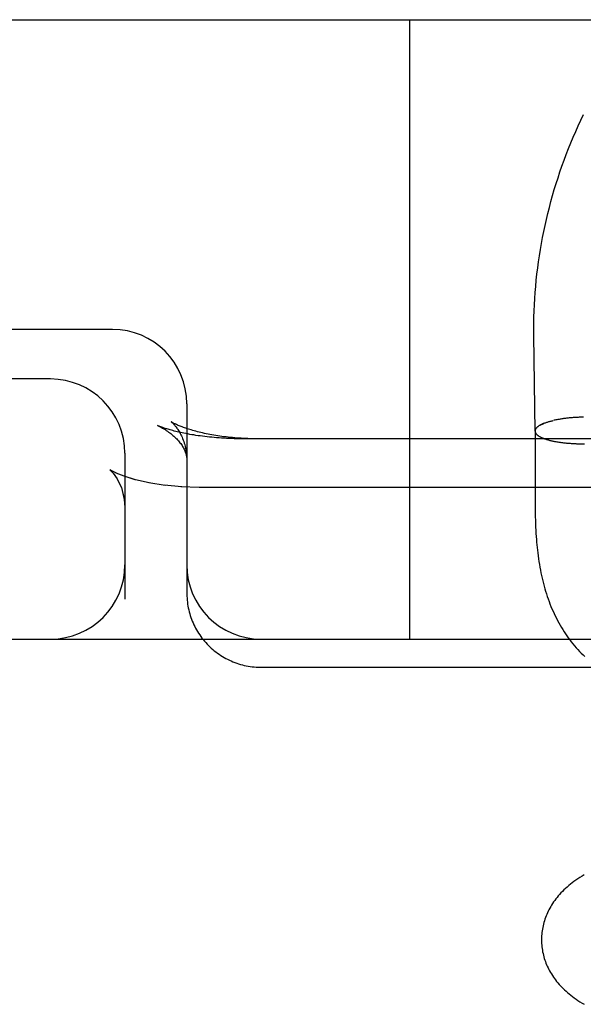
# Model space of a CAD drawing. Header units: inches. Extents: x 0 to 204, y 0 to 132.
# Tile 32 of 99: x 37.162 to 37.276, y 50.761 to 50.96. Entities that reach past the tile are written whole.
import ezdxf

# ---------------------------------------------------------------- set-up
doc = ezdxf.new("R2010")
doc.units = ezdxf.units.IN
doc.header["$LTSCALE"] = 11.243375
doc.header["$MEASUREMENT"] = 0
doc.linetypes.add('HIDDEN', pattern=[0.2, 0.1, -0.1])
doc.layers.add('DEFAULT_2', color=8, linetype='HIDDEN')

msp = doc.modelspace()

# ---------------------------------------------------------------- linework, layer by layer
at = {"layer": 'DEFAULT_2', "color": 8, "linetype": 'HIDDEN'}
for p, q in [((36.9006, 50.95952), (39.2156, 50.95952)), ((37.2406, 50.83452), (37.2406, 50.95952)), ((37.1806, 50.89702), (37.0106, 50.89702)), ((37.26561, 50.89578), (37.2656, 50.89702)), ((37.26586, 50.87651), (37.26561, 50.89578)), ((37.1681, 50.88702), (37.0106, 50.88702)), ((37.1956, 50.88202), (37.1956, 50.84377)), ((37.26972, 50.87868), (37.26956, 50.87864)), ((37.26989, 50.87872), (37.2697, 50.87868)), ((37.27005, 50.87875), (37.26986, 50.87871)), ((37.27022, 50.87878), (37.27003, 50.87875)), ((37.2704, 50.87882), (37.2702, 50.87878)), ((37.27057, 50.87885), (37.27037, 50.87881)), ((37.27075, 50.87888), (37.27054, 50.87885)), ((37.27092, 50.87891), (37.27072, 50.87888)), ((37.27111, 50.87894), (37.27089, 50.87891)), ((37.27129, 50.87897), (37.27107, 50.87894)), ((37.27147, 50.87899), (37.27125, 50.87896)), ((37.27166, 50.87902), (37.27144, 50.87899)), ((37.27185, 50.87904), (37.27162, 50.87902)), ((37.27204, 50.87907), (37.27181, 50.87904)), ((37.27223, 50.87909), (37.272, 50.87907)), ((37.27242, 50.87911), (37.27219, 50.87909)), ((37.27262, 50.87913), (37.27238, 50.87911)), ((37.27281, 50.87915), (37.27257, 50.87913)), ((37.27301, 50.87917), (37.27277, 50.87915)), ((37.27321, 50.87919), (37.27296, 50.87917)), ((37.27341, 50.87921), (37.27316, 50.87919)), ((37.27361, 50.87922), (37.27336, 50.87921)), ((37.27381, 50.87923), (37.27356, 50.87922)), ((37.27401, 50.87925), (37.27376, 50.87924)), ((37.27422, 50.87926), (37.27396, 50.87925)), ((37.27442, 50.87927), (37.27416, 50.87926)), ((37.27463, 50.87928), (37.27437, 50.87927)), ((37.27483, 50.87929), (37.27457, 50.87928)), ((37.27504, 50.8793), (37.27477, 50.87929)), ((37.27524, 50.8793), (37.27498, 50.8793)), ((37.27545, 50.87931), (37.27518, 50.87931)), ((37.27566, 50.87931), (37.27539, 50.87931)), ((37.19039, 50.87735), (37.1897, 50.87764)), ((37.26688, 50.87771), (37.2676, 50.87805)), ((37.26916, 50.87457), (37.26934, 50.87453)), ((37.26931, 50.87454), (37.2695, 50.87449)), ((37.26947, 50.8745), (37.26966, 50.87446)), ((37.2659, 50.87425), (37.26591, 50.87287)), ((37.26591, 50.87287), (37.26591, 50.87142)), ((37.26963, 50.87447), (37.26983, 50.87443)), ((37.2698, 50.87444), (37.27, 50.8744)), ((37.26997, 50.87441), (37.27017, 50.87437)), ((37.27013, 50.87438), (37.27034, 50.87434)), ((37.27031, 50.87435), (37.27052, 50.87431)), ((37.27048, 50.87432), (37.2707, 50.87428)), ((37.27066, 50.87429), (37.27088, 50.87425)), ((37.27084, 50.87426), (37.27106, 50.87423)), ((37.27102, 50.87424), (37.27124, 50.8742)), ((37.2712, 50.87421), (37.27143, 50.87418)), ((37.27138, 50.87419), (37.27162, 50.87416)), ((37.27157, 50.87417), (37.27181, 50.87414)), ((37.27181, 50.87414), (37.27201, 50.87412)), ((37.27214, 50.87411), (37.27234, 50.87409)), ((37.2722, 50.8741), (37.27253, 50.87407)), ((37.2724, 50.87408), (37.27273, 50.87406)), ((37.27259, 50.87407), (37.27293, 50.87404)), ((37.27279, 50.87405), (37.27313, 50.87403)), ((37.27299, 50.87404), (37.27333, 50.87402)), ((37.2732, 50.87402), (37.27353, 50.87401)), ((37.2734, 50.87401), (37.27373, 50.874)), ((37.2736, 50.874), (37.27394, 50.87399)), ((37.27381, 50.87399), (37.27414, 50.87398)), ((37.27401, 50.87398), (37.27435, 50.87397)), ((37.27422, 50.87397), (37.27455, 50.87397)), ((37.27443, 50.87397), (37.27476, 50.87396)), ((37.27464, 50.87396), (37.27497, 50.87396)), ((37.27484, 50.87396), (37.27517, 50.87396)), ((37.27505, 50.87396), (37.27538, 50.87396)), ((37.27526, 50.87396), (37.27559, 50.87396)), ((37.27547, 50.87396), (37.2758, 50.87396)), ((37.1831, 50.87202), (37.1831, 50.84262)), ((37.18042, 50.8685), (37.18005, 50.86872)), ((37.18049, 50.86845), (37.18039, 50.86851)), ((37.18138, 50.86802), (37.18047, 50.86847)), ((37.18299, 50.86738), (37.18135, 50.86803)), ((37.18521, 50.8667), (37.18299, 50.86738)), ((37.1912, 50.86555), (37.18793, 50.86607)), ((37.1946, 50.86524), (37.19105, 50.86557)), ((37.1981, 50.86513), (37.19441, 50.86525)), ((37.4181, 50.86513), (37.1981, 50.86513)), ((37.26585, 50.86445), (37.26585, 50.86291)), ((37.26585, 50.86291), (37.26586, 50.8614)), ((37.19576, 50.8416), (37.19583, 50.84121)), ((37.1959, 50.84082), (37.19598, 50.84043)), ((37.0106, 50.83452), (39.2156, 50.83452)), ((37.2106, 50.82885), (37.43144, 50.82885))]:
    msp.add_line(p, q, dxfattribs=at)
for points in [[(37.2656, 50.89702), (37.26561, 50.89826), (37.26563, 50.89951), (37.26567, 50.90075), (37.26573, 50.90199), (37.2658, 50.90323), (37.26589, 50.90447), (37.26599, 50.90571), (37.26611, 50.90695), (37.26624, 50.90819), (37.26639, 50.90942), (37.26655, 50.91066), (37.26673, 50.91189), (37.26693, 50.91312), (37.26714, 50.91434), (37.26737, 50.91557), (37.26761, 50.91679), (37.26787, 50.91801), (37.26814, 50.91922), (37.26843, 50.92044), (37.26874, 50.92165), (37.26906, 50.92285), (37.26939, 50.92405), (37.26974, 50.92525), (37.27011, 50.92644), (37.27049, 50.92763), (37.27088, 50.92881), (37.27129, 50.92999), (37.27172, 50.93117), (37.27216, 50.93234), (37.27261, 50.9335), (37.27308, 50.93466), (37.27357, 50.93581), (37.27407, 50.93696), (37.27458, 50.9381), (37.27511, 50.93924), (37.27565, 50.94036)], [(37.2676, 50.87805), (37.26772, 50.8781), (37.26784, 50.87815), (37.26797, 50.87819), (37.26809, 50.87824), (37.26822, 50.87828), (37.26836, 50.87832), (37.2685, 50.87837), (37.26864, 50.87841), (37.26878, 50.87845), (37.26893, 50.87849), (37.26908, 50.87853), (37.26923, 50.87857), (37.26938, 50.87861), (37.26954, 50.87864)], [(37.1897, 50.87764), (37.18993, 50.87752), (37.1902, 50.87739), (37.19046, 50.87725), (37.19072, 50.8771), (37.19097, 50.87695), (37.19122, 50.8768), (37.19146, 50.87664), (37.1917, 50.87648), (37.19193, 50.87632), (37.19216, 50.87616), (37.19238, 50.87599), (37.19259, 50.87582), (37.1928, 50.87564), (37.193, 50.87546), (37.1932, 50.87528), (37.19339, 50.8751), (37.19357, 50.87492), (37.19375, 50.87473), (37.19391, 50.87455), (37.19407, 50.87436), (37.19422, 50.87417), (37.19436, 50.87398), (37.1945, 50.87379), (37.19463, 50.87361), (37.19474, 50.87342), (37.19485, 50.87323), (37.19495, 50.87305), (37.19505, 50.87287), (37.19513, 50.87269), (37.19521, 50.87251), (37.19528, 50.87233), (37.19534, 50.87215), (37.1954, 50.87198), (37.19545, 50.8718), (37.19549, 50.87163), (37.19552, 50.87145), (37.19555, 50.87128), (37.19557, 50.8711), (37.19559, 50.87092), (37.1956, 50.87074), (37.1956, 50.87058)], [(37.4311, 50.87494), (37.20674, 50.87494), (37.20622, 50.87495), (37.20569, 50.87496), (37.20518, 50.87497), (37.20466, 50.87498), (37.20414, 50.875), (37.20363, 50.87503), (37.20312, 50.87506), (37.20262, 50.87509), (37.20212, 50.87512), (37.20162, 50.87516), (37.20113, 50.8752), (37.20064, 50.87525), (37.20016, 50.8753), (37.19969, 50.87535), (37.19922, 50.87541), (37.19876, 50.87546), (37.19831, 50.87552), (37.19787, 50.87558), (37.19743, 50.87565), (37.19701, 50.87572), (37.19659, 50.87578), (37.19619, 50.87585), (37.19579, 50.87593), (37.19541, 50.876), (37.19503, 50.87607), (37.19467, 50.87615), (37.19432, 50.87623), (37.19398, 50.8763), (37.19366, 50.87638), (37.19335, 50.87645), (37.19306, 50.87652), (37.19278, 50.8766), (37.19252, 50.87667), (37.19227, 50.87674), (37.19204, 50.8768), (37.19181, 50.87687), (37.1916, 50.87693), (37.19141, 50.87699), (37.19122, 50.87705), (37.19105, 50.87711), (37.19089, 50.87717), (37.19073, 50.87722), (37.19059, 50.87727), (37.19047, 50.87732), (37.19039, 50.87735)], [(37.2101, 50.87494), (37.20976, 50.87494), (37.20931, 50.87495), (37.20885, 50.87495), (37.2084, 50.87497), (37.20794, 50.87498), (37.20749, 50.875), (37.20704, 50.87502), (37.20659, 50.87505), (37.20614, 50.87508), (37.2057, 50.87511), (37.20526, 50.87515), (37.20482, 50.87519), (37.20438, 50.87523), (37.20395, 50.87528), (37.20352, 50.87532), (37.2031, 50.87538), (37.20268, 50.87543), (37.20227, 50.87549), (37.20186, 50.87555), (37.20145, 50.87562), (37.20105, 50.87568), (37.20066, 50.87575), (37.20027, 50.87582), (37.19989, 50.8759), (37.19951, 50.87597), (37.19915, 50.87605), (37.19879, 50.87613), (37.19843, 50.87621), (37.19809, 50.8763), (37.19775, 50.87638), (37.19743, 50.87647), (37.19711, 50.87655), (37.1968, 50.87664), (37.1965, 50.87673), (37.1962, 50.87682), (37.19592, 50.8769), (37.19565, 50.87699), (37.19539, 50.87708), (37.19514, 50.87717), (37.1949, 50.87725), (37.19467, 50.87734), (37.19445, 50.87742), (37.19425, 50.8775), (37.19405, 50.87758), (37.19387, 50.87766), (37.1937, 50.87773), (37.19353, 50.87781), (37.19339, 50.87788), (37.19325, 50.87794), (37.19312, 50.878), (37.193, 50.87806), (37.1929, 50.87812), (37.19281, 50.87817), (37.19272, 50.87821), (37.19265, 50.87826), (37.19259, 50.87829), (37.19254, 50.87832), (37.19249, 50.87835), (37.19246, 50.87837), (37.19244, 50.87839), (37.19242, 50.8784)], [(37.19242, 50.8784), (37.19242, 50.8784), (37.19242, 50.8784), (37.19242, 50.8784), (37.19243, 50.87839), (37.19245, 50.87838), (37.19247, 50.87836), (37.19251, 50.87833), (37.19255, 50.8783), (37.19259, 50.87825), (37.19265, 50.87821), (37.19271, 50.87815), (37.19277, 50.87809), (37.19284, 50.87802), (37.19292, 50.87794), (37.193, 50.87785), (37.19309, 50.87775), (37.19318, 50.87765), (37.19328, 50.87753), (37.19338, 50.87741), (37.19348, 50.87727), (37.19359, 50.87712), (37.1937, 50.87697), (37.19381, 50.8768), (37.19393, 50.87662), (37.19405, 50.87642), (37.19417, 50.87622), (37.19429, 50.876), (37.19441, 50.87577), (37.19453, 50.87552), (37.19464, 50.87526), (37.19476, 50.87499), (37.19487, 50.8747), (37.19498, 50.8744), (37.19508, 50.87409), (37.19517, 50.87377), (37.19526, 50.87343), (37.19534, 50.87309), (37.19541, 50.87273), (37.19547, 50.87237), (37.19552, 50.87199), (37.19556, 50.87162), (37.19559, 50.87123), (37.1956, 50.87084), (37.1956, 50.87058)], [(37.26688, 50.87771), (37.26679, 50.87766), (37.2667, 50.87761), (37.26662, 50.87756), (37.26654, 50.8775), (37.26647, 50.87745), (37.2664, 50.8774), (37.26634, 50.87734), (37.26627, 50.87729), (37.26622, 50.87723), (37.26616, 50.87718), (37.26612, 50.87712), (37.26607, 50.87707), (37.26603, 50.87701), (37.26599, 50.87696), (37.26596, 50.8769), (37.26594, 50.87685), (37.26591, 50.87679), (37.26589, 50.87674), (37.26588, 50.87668), (37.26587, 50.87662), (37.26586, 50.87657), (37.26586, 50.87651), (37.26586, 50.8765)], [(37.26627, 50.87729), (37.26622, 50.87724), (37.26616, 50.87718), (37.26611, 50.87713), (37.26607, 50.87707), (37.26603, 50.87702), (37.26599, 50.87696), (37.26596, 50.87691), (37.26593, 50.87685), (37.26591, 50.8768), (37.26589, 50.87674), (37.26587, 50.87669), (37.26586, 50.87663), (37.26586, 50.87657), (37.26586, 50.87652)], [(37.26586, 50.87651), (37.26586, 50.87646), (37.26586, 50.87641), (37.26588, 50.87635), (37.26589, 50.87629), (37.26591, 50.87624), (37.26593, 50.87618), (37.26596, 50.87613), (37.266, 50.87607), (37.26603, 50.87602), (37.26607, 50.87596)], [(37.26586, 50.8765), (37.26587, 50.87646), (37.26587, 50.8764), (37.26588, 50.87635), (37.2659, 50.87629), (37.26592, 50.87623), (37.26594, 50.87618), (37.26597, 50.87612), (37.26601, 50.87607), (37.26604, 50.87602), (37.26609, 50.87596), (37.26613, 50.87591), (37.26618, 50.87585), (37.26624, 50.8758), (37.26629, 50.87575), (37.26636, 50.8757), (37.26642, 50.87564), (37.26649, 50.87559), (37.26657, 50.87554), (37.26665, 50.87549), (37.26673, 50.87544)], [(37.26586, 50.8765), (37.26587, 50.87615), (37.26589, 50.87554), (37.2659, 50.87491), (37.2659, 50.87425)], [(37.26717, 50.87786), (37.26707, 50.87781), (37.26697, 50.87776), (37.26688, 50.87771)], [(37.26761, 50.87805), (37.26749, 50.87801), (37.26738, 50.87796), (37.26727, 50.87791)], [(37.26664, 50.87549), (37.26672, 50.87544), (37.26681, 50.87539), (37.2669, 50.87534), (37.267, 50.87529), (37.2671, 50.87524), (37.2672, 50.87519), (37.26731, 50.87515), (37.26742, 50.8751), (37.26753, 50.87505), (37.26765, 50.87501), (37.26777, 50.87496), (37.2679, 50.87492), (37.26803, 50.87488), (37.26816, 50.87483), (37.2683, 50.87479), (37.26844, 50.87475), (37.26858, 50.87471), (37.26872, 50.87467), (37.26887, 50.87464), (37.26902, 50.8746), (37.26918, 50.87456)], [(37.27176, 50.87415), (37.27195, 50.87413), (37.2722, 50.8741)], [(37.26591, 50.87142), (37.26588, 50.86758), (37.26585, 50.86445)], [(37.18005, 50.86872), (37.18021, 50.86858), (37.18076, 50.868)], [(37.18019, 50.8686), (37.18074, 50.86803), (37.18156, 50.86687)], [(37.18157, 50.86686), (37.18241, 50.86507), (37.18301, 50.86261), (37.1831, 50.86116)], [(37.18801, 50.86606), (37.18522, 50.8667), (37.18297, 50.86739)], [(37.18239, 50.86512), (37.18299, 50.86273), (37.1831, 50.86115)], [(37.26586, 50.8614), (37.26587, 50.86066), (37.26588, 50.85993), (37.2659, 50.85921), (37.26592, 50.8585), (37.26594, 50.85782), (37.26597, 50.85714), (37.266, 50.85649), (37.26604, 50.85585), (37.26608, 50.85524), (37.26612, 50.85465), (37.26617, 50.85408), (37.26622, 50.85353), (37.26627, 50.85299), (37.26633, 50.85245), (37.2664, 50.85191), (37.26647, 50.85134), (37.26655, 50.85076), (37.26664, 50.85017), (37.26674, 50.84959), (37.26684, 50.84902), (37.26694, 50.84846), (37.26705, 50.84791), (37.26717, 50.84737), (37.26729, 50.84683), (37.26741, 50.8463), (37.26755, 50.84577), (37.26769, 50.84524), (37.26784, 50.84471), (37.26799, 50.84419), (37.26815, 50.84367), (37.26832, 50.84315), (37.2685, 50.84264), (37.26868, 50.84213), (37.26887, 50.84163), (37.26907, 50.84113), (37.26927, 50.84064), (37.26948, 50.84015), (37.2697, 50.83967), (37.26993, 50.8392), (37.27016, 50.83873), (37.2704, 50.83826), (37.27064, 50.8378), (37.2709, 50.83735), (37.27116, 50.8369), (37.27143, 50.83646), (37.2717, 50.83603), (37.27198, 50.8356), (37.27227, 50.83518), (37.27256, 50.83477), (37.27287, 50.83436), (37.27317, 50.83396), (37.27349, 50.83357), (37.27381, 50.83318), (37.27414, 50.8328), (37.27448, 50.83242), (37.27482, 50.83205), (37.27518, 50.83169), (37.27553, 50.83134), (37.2759, 50.83099)], [(37.1956, 50.84377), (37.1956, 50.84356), (37.19562, 50.84317), (37.19564, 50.84277), (37.19567, 50.84238), (37.19571, 50.84199), (37.19576, 50.84159), (37.19583, 50.8412), (37.1959, 50.84082), (37.19598, 50.84043), (37.19608, 50.84005), (37.19618, 50.83966), (37.1963, 50.83928), (37.19642, 50.83891), (37.19656, 50.83854), (37.1967, 50.83817), (37.19685, 50.8378), (37.19702, 50.83744), (37.19719, 50.83709), (37.19737, 50.83674), (37.19757, 50.83639), (37.19777, 50.83605), (37.19798, 50.83571), (37.1982, 50.83538), (37.19843, 50.83506), (37.19866, 50.83474), (37.19891, 50.83443), (37.19916, 50.83412), (37.19942, 50.83382), (37.19969, 50.83353), (37.19997, 50.83325), (37.20025, 50.83297), (37.20054, 50.8327), (37.20084, 50.83244), (37.20115, 50.83219), (37.20146, 50.83194), (37.20178, 50.8317), (37.20211, 50.83147), (37.20244, 50.83125), (37.20278, 50.83104), (37.20312, 50.83084), (37.20347, 50.83065), (37.20382, 50.83046), (37.20418, 50.83029), (37.20454, 50.83012), (37.20491, 50.82997), (37.20528, 50.82982), (37.20566, 50.82969), (37.20604, 50.82956), (37.20642, 50.82944), (37.2068, 50.82934), (37.20719, 50.82924), (37.20758, 50.82916), (37.20797, 50.82908), (37.20837, 50.82902), (37.20876, 50.82896), (37.20916, 50.82892), (37.20956, 50.82889), (37.20996, 50.82887), (37.21036, 50.82885), (37.2106, 50.82885)], [(37.27579, 50.787), (37.27534, 50.78673), (37.27491, 50.78646), (37.27449, 50.78618), (37.27409, 50.78591), (37.27371, 50.78563), (37.27334, 50.78535), (37.27299, 50.78507), (37.27264, 50.78479), (37.27231, 50.7845), (37.27199, 50.78421), (37.27168, 50.78392), (37.27138, 50.78362), (37.27109, 50.78332), (37.27082, 50.78302), (37.27055, 50.78272), (37.2703, 50.78241), (37.27005, 50.78211), (37.26982, 50.7818), (37.2696, 50.78149), (37.2694, 50.78118), (37.2692, 50.78087), (37.26901, 50.78056), (37.26883, 50.78025), (37.26866, 50.77993), (37.2685, 50.77962), (37.26835, 50.7793), (37.26821, 50.77898), (37.26808, 50.77866), (37.26796, 50.77833), (37.26784, 50.77801), (37.26774, 50.77768), (37.26764, 50.77735), (37.26755, 50.77702), (37.26747, 50.77669), (37.2674, 50.77636), (37.26734, 50.77602), (37.26729, 50.77569), (37.26724, 50.77535), (37.26721, 50.77501), (37.26718, 50.77468), (37.26717, 50.77434), (37.26716, 50.774), (37.26716, 50.77371)], [(37.26716, 50.77371), (37.26717, 50.77343), (37.26718, 50.77309), (37.26721, 50.77275), (37.26724, 50.77242), (37.26728, 50.77209), (37.26733, 50.77175), (37.26739, 50.77142), (37.26746, 50.77109), (37.26754, 50.77076), (37.26763, 50.77043), (37.26772, 50.77011), (37.26783, 50.76978), (37.26794, 50.76946), (37.26806, 50.76914), (37.26819, 50.76882), (37.26833, 50.76851), (37.26848, 50.76819), (37.26863, 50.76788), (37.2688, 50.76757), (37.26897, 50.76726), (37.26916, 50.76696), (37.26935, 50.76665), (37.26955, 50.76635), (37.26976, 50.76605), (37.26998, 50.76575), (37.27021, 50.76545), (37.27045, 50.76516), (37.2707, 50.76487), (37.27096, 50.76459), (37.27123, 50.7643), (37.27151, 50.76402), (37.2718, 50.76374), (37.2721, 50.76347), (37.27241, 50.7632), (37.27274, 50.76293), (37.27307, 50.76266), (37.27341, 50.76239), (37.27377, 50.76213), (37.27414, 50.76187), (37.27452, 50.76161), (37.27492, 50.76135), (37.27534, 50.7611), (37.27577, 50.76084)]]:
    msp.add_lwpolyline(points, dxfattribs=at)
for centre, start, end in [((37.1806, 50.88202), 0, 90), ((37.1681, 50.87202), 0, 90), ((37.1681, 50.84952), 270, 360), ((37.2106, 50.84952), 180, 270)]:
    msp.add_arc(centre, 0.015, start, end, dxfattribs=at)

doc.saveas('drawing.dxf')
